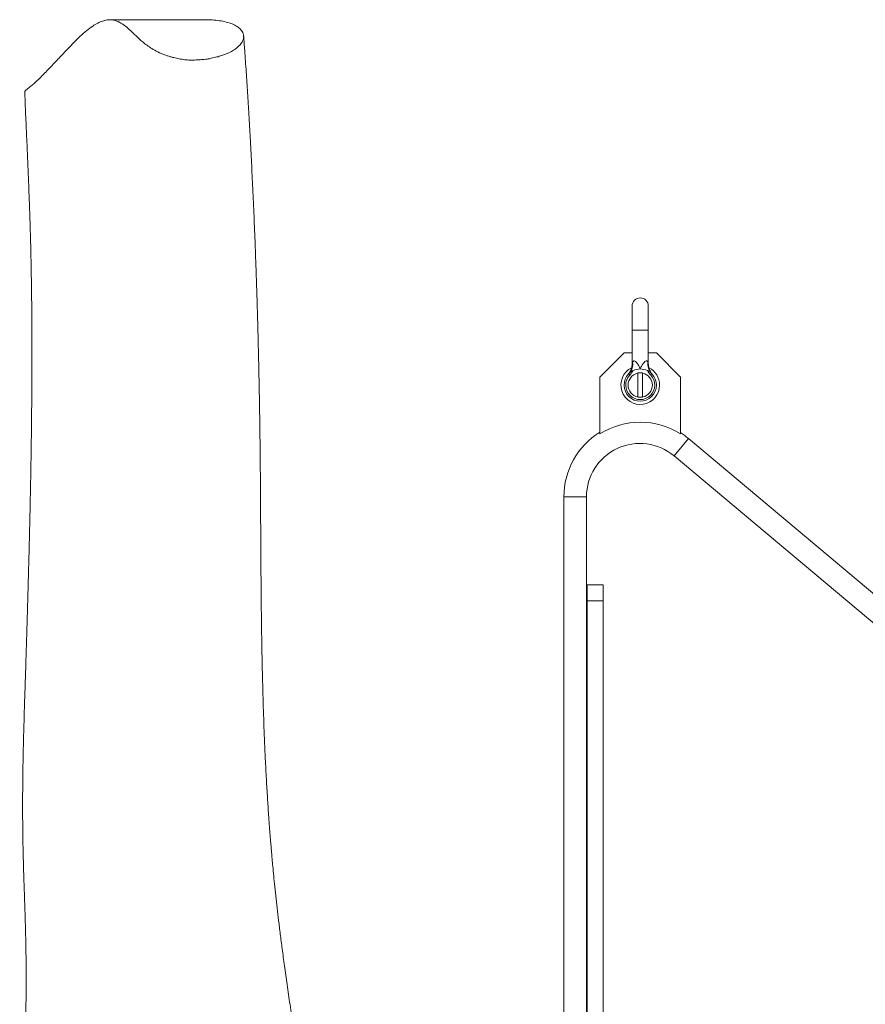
# Model space of a CAD drawing. Header units: millimetres. Extents: x 345 to 1763, y 744 to 2613.
# Tile 4 of 8: x 345 to 872, y 1999 to 2613. Entities that reach past the tile are written whole.
import ezdxf

# ---------------------------------------------------------------- set-up
doc = ezdxf.new("R2010")
doc.units = ezdxf.units.MM

msp = doc.modelspace()

# ---------------------------------------------------------------- linework, layer by layer
at = {"color": 7, "linetype": 'Continuous', "lineweight": 15}
for p, q in [((460.97, 2612.55), (400.94, 2612.55)), ((726.31, 2434.2), (726.31, 2419.11)), ((736.37, 2419.11), (736.37, 2434.2)), ((726.31, 2419.11), (726.31, 2398.24)), ((736.37, 2398.24), (736.37, 2419.11)), ((706.19, 2389.94), (721.28, 2405.03)), ((721.28, 2405.03), (726.31, 2405.03)), ((736.37, 2405.03), (741.4, 2405.03)), ((741.4, 2405.03), (756.49, 2389.94)), ((706.19, 2354.53), (706.19, 2389.94)), ((724.8, 2391.17), (724.07, 2391.86)), ((729.83, 2392.46), (729.83, 2377.36)), ((731.34, 2392.46), (729.83, 2392.46)), ((732.85, 2392.46), (731.34, 2392.46)), ((732.85, 2392.46), (732.85, 2377.36)), ((737.89, 2391.17), (738.62, 2391.86)), ((756.49, 2389.94), (756.49, 2354.53)), ((731.34, 2377.36), (729.83, 2377.36)), ((732.85, 2377.36), (731.34, 2377.36)), ((1168.75, 2009.75), (761.44, 2351.53)), ((752.39, 2340.74), (1224.15, 1944.88)), ((683.76, 2315.31), (683.76, 1943.58)), ((697.85, 1943.58), (697.85, 2315.31)), ((698.23, 2260.52), (708.29, 2260.52)), ((698.23, 2250.46), (698.23, 2260.52)), ((708.29, 2260.52), (708.29, 2250.46)), ((698.23, 2250.46), (698.23, 1943.58)), ((708.29, 2250.46), (698.23, 2250.46)), ((708.29, 2250.46), (708.29, 1943.58))]:
    msp.add_line(p, q, dxfattribs=at)
at = {"color": 8, "linetype": 'Continuous', "lineweight": 15}
for p, q in [((726.31, 2419.11), (731.34, 2419.11)), ((731.34, 2419.11), (736.37, 2419.11)), ((752.39, 2340.74), (761.44, 2351.53)), ((697.85, 2315.31), (683.76, 2315.31))]:
    msp.add_line(p, q, dxfattribs=at)
at = {"color": 7, "linetype": 'Continuous', "lineweight": 15}
for centre, radius, start, end in [((731.34, 2434.2), 5.03, 0, 180), ((731.34, 2384.91), 12.07, 116.44004, 0), ((717.83, 2398.07), 8.84, 328.63486, 6.96359), ((731.34, 2384.91), 10.06, 90, 116.61998), ((731.34, 2384.91), 10.06, 63.38002, 90), ((744.86, 2398.07), 8.84, 173.03641, 211.36514), ((731.34, 2384.91), 12.07, 0, 63.00915), ((731.34, 2384.91), 10.06, 136.28959, 43.71041), ((731.34, 2384.91), 9.05, 136.28959, 43.71041), ((731.34, 2384.91), 7.55, 101.53696, 258.46304), ((731.34, 2384.91), 7.55, 281.53696, 78.46304), ((731.34, 2314.49), 47.28, 57.86507, 122.13493), ((731.05, 2315.31), 47.28, 121.76886, 180), ((731.05, 2315.31), 47.28, 50, 57.37677), ((731.05, 2315.31), 33.2, 50, 180)]:
    msp.add_arc(centre, radius, start, end, dxfattribs=at)
for points, knots in [([(460.97, 2612.47), (461.8, 2612.49), (464.33, 2612.57), (468.09, 2612.19), (472.45, 2611.48), (476.3, 2610.36), (479.59, 2608.87), (482.15, 2606.98), (483.7, 2604.98), (484.35, 2603), (484.33, 2601.19), (483.69, 2599.2), (482.35, 2597.25), (480.44, 2595.4), (478.19, 2593.68), (475.65, 2592.21), (473.03, 2591.06), (470.6, 2590.19), (467.61, 2589.35), (464.84, 2588.76), (462.95, 2588.28), (461.46, 2588.05), (459.8, 2587.91), (457.5, 2587.73), (454.67, 2587.49), (451.65, 2587.42), (449.28, 2587.53), (446.86, 2587.77), (443.99, 2588.26), (441.02, 2588.9), (438.56, 2589.55), (435.91, 2590.41), (432.44, 2591.76), (428.74, 2593.61), (425.43, 2595.67), (422.73, 2597.66), (419.57, 2600.35), (416.21, 2603.48), (412.92, 2606.68), (410.01, 2609.21), (406.81, 2611.28), (403.21, 2612.56), (399.68, 2612.64), (396.45, 2611.85), (393.44, 2610.58), (390.11, 2608.64), (386.6, 2605.95), (382.59, 2602.4), (378.17, 2598.12), (373.38, 2593.09), (368.89, 2588.28), (364.97, 2584.07), (361.96, 2580.9), (358.88, 2577.76), (355.69, 2574.56), (352.49, 2571.74), (349.7, 2569.66), (348.36, 2568.42), (347.8, 2567.69), (347.95, 2567.29), (347.97, 2567.22)], [0, 0, 0, 0, 0.012222, 0.037316, 0.062461, 0.087612, 0.112737, 0.137823, 0.162876, 0.178754, 0.19463, 0.210729, 0.226824, 0.238738, 0.250711, 0.262642, 0.268749, 0.274854, 0.281521, 0.288264, 0.290621, 0.293037, 0.295568, 0.298108, 0.303221, 0.308246, 0.310743, 0.313335, 0.319284, 0.325392, 0.330099, 0.33481, 0.344463, 0.358898, 0.37335, 0.38814, 0.402935, 0.436282, 0.469633, 0.503163, 0.536693, 0.582956, 0.62922, 0.660267, 0.691321, 0.722369, 0.757447, 0.792523, 0.827754, 0.862983, 0.898685, 0.916566, 0.934446, 0.949714, 0.964991, 0.982025, 0.990538, 0.994863, 0.999155, 1, 1, 1, 1]), ([(553.46, 1815.78), (553.41, 1815.96), (553.25, 1816.65), (552.87, 1818.17), (552.34, 1820.25), (551.59, 1822.95), (550.6, 1826.21), (549.51, 1829.75), (548.46, 1832.9), (547.55, 1835.5), (546.81, 1837.57), (546.15, 1839.36), (545.46, 1841.19), (544.74, 1843.05), (543.87, 1845.29), (542.88, 1847.8), (541.91, 1850.3), (541.1, 1852.41), (540.53, 1853.93), (540.18, 1854.91), (539.94, 1855.61), (539.72, 1856.25), (539.5, 1856.92), (539.28, 1857.6), (539.06, 1858.32), (538.87, 1859), (538.71, 1859.61), (538.68, 1859.73), (538.68, 1859.72), (538.48, 1860.57), (538.1, 1862.18), (537.7, 1863.97), (537.27, 1865.89), (536.73, 1868.37), (536.04, 1871.48), (534.97, 1876.46), (533.57, 1883.1), (531.4, 1893.69), (528.75, 1907.14), (525.71, 1923.27), (522.78, 1939.52), (519.97, 1955.84), (517.44, 1971.19), (515.17, 1985.55), (513.2, 1998.55), (511.38, 2010.98), (509.76, 2022.57), (508.34, 2033.07), (507.12, 2042.51), (506.08, 2051), (505.14, 2058.95), (504.3, 2066.56), (503.54, 2073.76), (502.9, 2080.28), (502.37, 2085.87), (501.98, 2090.17), (501.68, 2093.63), (501.39, 2096.91), (501.06, 2100.95), (500.67, 2105.79), (500.26, 2111.27), (499.73, 2118.61), (499.11, 2128.02), (498.42, 2139.67), (497.66, 2154.4), (496.92, 2172), (496.4, 2188.03), (496.09, 2199.99), (495.91, 2207.41), (495.77, 2214.03), (495.64, 2220.88), (495.51, 2228.72), (495.37, 2238.22), (495.25, 2248.87), (495.13, 2260.51), (495.04, 2272.71), (494.96, 2284.78), (494.9, 2296.36), (494.84, 2307.45), (494.78, 2318.28), (494.7, 2328.83), (494.62, 2338.08), (494.54, 2345.76), (494.47, 2351.66), (494.41, 2356.56), (494.35, 2360.47), (494.31, 2363.55), (494.27, 2366.29), (494.22, 2369.66), (494.14, 2374.16), (494.04, 2379.96), (493.92, 2386.7), (493.76, 2394.42), (493.57, 2403.1), (493.34, 2412.71), (493.07, 2423.17), (492.75, 2434.43), (492.38, 2446.46), (491.95, 2459.21), (491.41, 2473.92), (490.76, 2490.11), (490, 2507.2), (489.2, 2523.44), (488.39, 2538.79), (487.56, 2553.28), (486.73, 2566.95), (485.86, 2580.25), (485.05, 2592.09), (484.51, 2599.52), (484.28, 2602.59)], [0, 0, 0, 0, 0.000884, 0.003377, 0.006378, 0.009477, 0.013639, 0.017912, 0.022195, 0.025363, 0.027932, 0.030734, 0.033127, 0.036259, 0.040262, 0.045155, 0.050316, 0.054449, 0.057509, 0.059741, 0.061719, 0.063732, 0.06582, 0.068564, 0.072106, 0.075254, 0.077712, 0.080069, 0.082345, 0.084452, 0.086908, 0.089543, 0.092315, 0.095258, 0.100237, 0.10565, 0.116329, 0.127971, 0.149113, 0.170487, 0.191624, 0.212216, 0.233002, 0.249535, 0.265666, 0.280834, 0.294793, 0.30745, 0.318342, 0.328223, 0.337312, 0.346123, 0.354667, 0.362192, 0.368575, 0.37384, 0.376891, 0.38036, 0.385025, 0.390613, 0.396823, 0.403634, 0.415496, 0.428701, 0.443019, 0.465277, 0.488243, 0.497436, 0.506093, 0.5136, 0.520009, 0.529394, 0.540164, 0.552257, 0.565597, 0.579846, 0.593916, 0.606918, 0.619665, 0.632159, 0.644401, 0.656309, 0.664397, 0.671302, 0.677046, 0.681646, 0.685117, 0.687957, 0.691385, 0.697141, 0.704087, 0.712206, 0.721476, 0.732099, 0.743874, 0.756777, 0.770786, 0.785881, 0.802045, 0.819262, 0.84247, 0.865221, 0.887085, 0.908104, 0.928311, 0.947733, 0.966393, 0.98606, 1, 1, 1, 1]), ([(347.92, 2567.22), (348.03, 2564.44), (348.33, 2557.21), (348.87, 2545.2), (349.48, 2531.51), (350.05, 2518.11), (350.56, 2505.19), (351.01, 2492.8), (351.38, 2481.02), (351.69, 2469.83), (351.91, 2459.91), (352.06, 2451.23), (352.17, 2443.73), (352.26, 2436.46), (352.33, 2429.18), (352.39, 2419.14), (352.42, 2406.01), (352.39, 2390.55), (352.29, 2375.28), (352.14, 2360.34), (351.94, 2344.67), (351.69, 2329.46), (351.41, 2314.84), (351.11, 2300.98), (350.78, 2287), (350.41, 2272.45), (350.01, 2257.71), (349.59, 2242.92), (349.17, 2229.01), (348.76, 2216.03), (348.37, 2203.98), (348.02, 2193.36), (347.72, 2183.89), (347.46, 2175.29), (347.23, 2166.76), (347.02, 2158.17), (346.87, 2150.75), (346.77, 2144.25), (346.69, 2138.42), (346.63, 2131.7), (346.59, 2124.32), (346.61, 2116.71), (346.66, 2109.27), (346.76, 2102.18), (346.89, 2095.2), (347.05, 2088.44), (347.23, 2082.12), (347.4, 2076.71), (347.54, 2072.59), (347.66, 2069.19), (347.77, 2065.86), (347.91, 2061.81), (348.06, 2057.26), (348.25, 2051.37), (348.44, 2044.33), (348.6, 2036.53), (348.7, 2030.51), (348.74, 2026.29), (348.77, 2023.59), (348.78, 2021.05), (348.8, 2018.45), (348.8, 2015.61), (348.8, 2012.3), (348.79, 2008.65), (348.76, 2005.01), (348.72, 2001.86), (348.69, 1999.35), (348.65, 1996.55), (348.51, 1992.7), (348.52, 1987.85), (348.38, 1982.26), (348.26, 1976.55), (348.14, 1970.72), (348.02, 1964.89), (347.91, 1959.07), (347.82, 1953.47), (347.74, 1948.5), (347.67, 1944.02), (347.61, 1939.61), (347.53, 1935.17), (347.43, 1930.96), (347.34, 1927.17), (347.24, 1923.65), (347.15, 1920.24), (347.04, 1916.2), (346.89, 1911.53), (346.73, 1906.54), (346.52, 1901.68), (346.24, 1897.07), (345.92, 1892.64), (345.76, 1888.82), (345.6, 1885.57), (345.4, 1882.41), (345.26, 1878.74), (345.14, 1874.83), (345.04, 1871.24), (344.95, 1868.13), (344.86, 1865.19), (344.79, 1862.21), (344.78, 1859.09), (344.79, 1856.23), (344.82, 1853.44), (344.84, 1851.21), (344.87, 1849.51), (344.89, 1847.9), (344.92, 1846.56), (344.94, 1845.33), (344.98, 1843.52), (345.05, 1840.57), (345.16, 1836.49), (345.33, 1831.31), (345.56, 1825.08), (345.83, 1818.78), (346.05, 1814.56), (346.14, 1812.76)], [0, 0, 0, 0, 0.0166824, 0.0433819, 0.068775, 0.0928162, 0.1154713, 0.136349, 0.1558501, 0.173965, 0.1906887, 0.2030663, 0.2145555, 0.2253205, 0.2362228, 0.2473882, 0.2700849, 0.2937947, 0.3137398, 0.3343486, 0.3556208, 0.3775562, 0.3952568, 0.4133669, 0.4316732, 0.4492042, 0.4689097, 0.4873524, 0.5045349, 0.5204588, 0.535125, 0.5485371, 0.5590718, 0.5693546, 0.5795542, 0.5897142, 0.6001561, 0.606067, 0.6130419, 0.6210952, 0.6302331, 0.639538, 0.6484081, 0.6568386, 0.6648246, 0.6732336, 0.6808461, 0.6872338, 0.692383, 0.6954041, 0.6993161, 0.7041729, 0.7097225, 0.7153549, 0.7248612, 0.7342671, 0.7424151, 0.745757, 0.748856, 0.7517791, 0.7545482, 0.7579177, 0.7616027, 0.7660087, 0.770557, 0.7741891, 0.7769141, 0.7793293, 0.7840914, 0.790112, 0.7963193, 0.8037855, 0.8103248, 0.8171211, 0.8247518, 0.8313667, 0.8375356, 0.8429917, 0.8480231, 0.8535166, 0.8581583, 0.8626517, 0.8666207, 0.870379, 0.8745564, 0.8805637, 0.8866168, 0.8919329, 0.8976302, 0.9025623, 0.9072761, 0.9110058, 0.914362, 0.9184506, 0.9236329, 0.9282223, 0.9314344, 0.9348876, 0.9384055, 0.941843, 0.945571, 0.9493384, 0.9513137, 0.9533518, 0.9556031, 0.9572577, 0.9583652, 0.9606741, 0.9644857, 0.9697323, 0.9763223, 0.9841671, 0.9932485, 1, 1, 1, 1]), ([(726.6, 2399.14), (726.65, 2399.27), (726.7, 2399.39), (726.82, 2399.61), (726.9, 2399.71), (727.07, 2399.86), (727.17, 2399.91), (727.39, 2399.96), (727.51, 2399.96), (727.88, 2399.88), (728.15, 2399.73), (728.53, 2399.42), (728.66, 2399.31), (728.91, 2399.07), (729.02, 2398.94), (729.37, 2398.53), (729.59, 2398.24), (730, 2397.63), (730.19, 2397.32), (730.74, 2396.34), (731.06, 2395.66), (731.34, 2394.97)], [0, 0, 0, 0, 0.0625, 0.0625, 0.125, 0.125, 0.1875, 0.1875, 0.25, 0.25, 0.375, 0.375, 0.4375, 0.4375, 0.5, 0.5, 0.625, 0.625, 0.75, 0.75, 1, 1, 1, 1]), ([(736.09, 2399.14), (736.04, 2399.27), (735.99, 2399.39), (735.86, 2399.61), (735.79, 2399.71), (735.62, 2399.86), (735.52, 2399.91), (735.3, 2399.96), (735.18, 2399.96), (734.8, 2399.88), (734.54, 2399.73), (734.15, 2399.42), (734.03, 2399.31), (733.78, 2399.07), (733.66, 2398.94), (733.32, 2398.53), (733.1, 2398.24), (732.69, 2397.63), (732.49, 2397.32), (731.95, 2396.34), (731.63, 2395.66), (731.34, 2394.97)], [0, 0, 0, 0, 0.0625, 0.0625, 0.125, 0.125, 0.1875, 0.1875, 0.25, 0.25, 0.375, 0.375, 0.4375, 0.4375, 0.5, 0.5, 0.625, 0.625, 0.75, 0.75, 1, 1, 1, 1]), ([(726.3, 2398.24), (726.3, 2397.92), (726.29, 2397.18), (726.1, 2396.07), (725.79, 2394.96), (725.4, 2393.99), (724.98, 2393.18), (724.57, 2392.54), (724.23, 2392.08), (724, 2391.79), (723.88, 2391.66), (723.84, 2391.61), (723.83, 2391.6), (723.83, 2391.6)], [0, 0, 0, 0, 0.1306644, 0.302696, 0.4616065, 0.6055141, 0.7318362, 0.8372705, 0.9179846, 0.9686853, 0.9865589, 0.9972206, 1, 1, 1, 1]), ([(726.84, 2393.9), (726.69, 2393.83), (726.55, 2393.77), (726.25, 2393.68), (726.1, 2393.64), (725.82, 2393.6), (725.7, 2393.58), (725.55, 2393.56), (725.51, 2393.55), (725.43, 2393.52), (725.4, 2393.49), (725.38, 2393.47)], [0, 0, 0, 0, 0.25, 0.25, 0.5, 0.5, 0.75, 0.75, 0.875, 0.875, 1, 1, 1, 1]), ([(735.85, 2393.9), (735.99, 2393.83), (736.14, 2393.77), (736.44, 2393.68), (736.59, 2393.64), (736.8, 2393.61), (736.86, 2393.6), (736.98, 2393.58), (737.04, 2393.57), (737.14, 2393.56), (737.18, 2393.55), (737.25, 2393.52), (737.29, 2393.49), (737.31, 2393.47)], [0, 0, 0, 0, 0.25, 0.25, 0.5, 0.5, 0.625, 0.625, 0.75, 0.75, 0.875, 0.875, 1, 1, 1, 1]), ([(738.86, 2391.6), (738.85, 2391.61), (738.83, 2391.63), (738.74, 2391.74), (738.39, 2392.16), (737.93, 2392.81), (737.37, 2393.81), (736.84, 2395.06), (736.44, 2396.59), (736.4, 2397.73), (736.37, 2398.24)], [0, 0, 0, 0, 0.009813, 0.024105, 0.064397, 0.231629, 0.354544, 0.532556, 0.789776, 1, 1, 1, 1]), ([(724.07, 2391.86), (723.95, 2391.73), (723.79, 2391.56), (723.82, 2391.59), (723.83, 2391.6)], [0, 0, 0, 0, 0.768027, 1, 1, 1, 1]), ([(738.86, 2391.6), (738.86, 2391.59), (738.87, 2391.58), (738.7, 2391.77), (738.62, 2391.86)], [0, 0, 0, 0, 0.498402, 1, 1, 1, 1])]:
    msp.add_open_spline(points, degree=3, knots=knots, dxfattribs=at)
for points in [[(724.07, 2391.86), (724.55, 2392.36), (724.98, 2392.9), (725.38, 2393.47)], [(726.84, 2393.9), (726.26, 2392.91), (725.59, 2391.99), (724.8, 2391.17)], [(737.89, 2391.17), (737.1, 2391.99), (736.43, 2392.91), (735.85, 2393.9)], [(737.31, 2393.47), (737.71, 2392.9), (738.14, 2392.36), (738.62, 2391.86)]]:
    msp.add_open_spline(points, degree=3, dxfattribs=at)
at = {"color": 8, "linetype": 'Continuous', "lineweight": 15}
for points, knots in [([(726.32, 2398.24), (726.32, 2398.24), (726.32, 2398.24), (726.41, 2398.55), (726.53, 2398.91), (726.6, 2399.14)], [0, 0, 0, 0, 0.183871, 0.496256, 1, 1, 1, 1]), ([(736.09, 2399.14), (736.18, 2398.85), (736.31, 2398.45), (736.38, 2398.21), (736.37, 2398.23), (736.37, 2398.24)], [0, 0, 0, 0, 0.643411, 0.912935, 1, 1, 1, 1])]:
    msp.add_open_spline(points, degree=3, knots=knots, dxfattribs=at)

doc.saveas('drawing.dxf')
